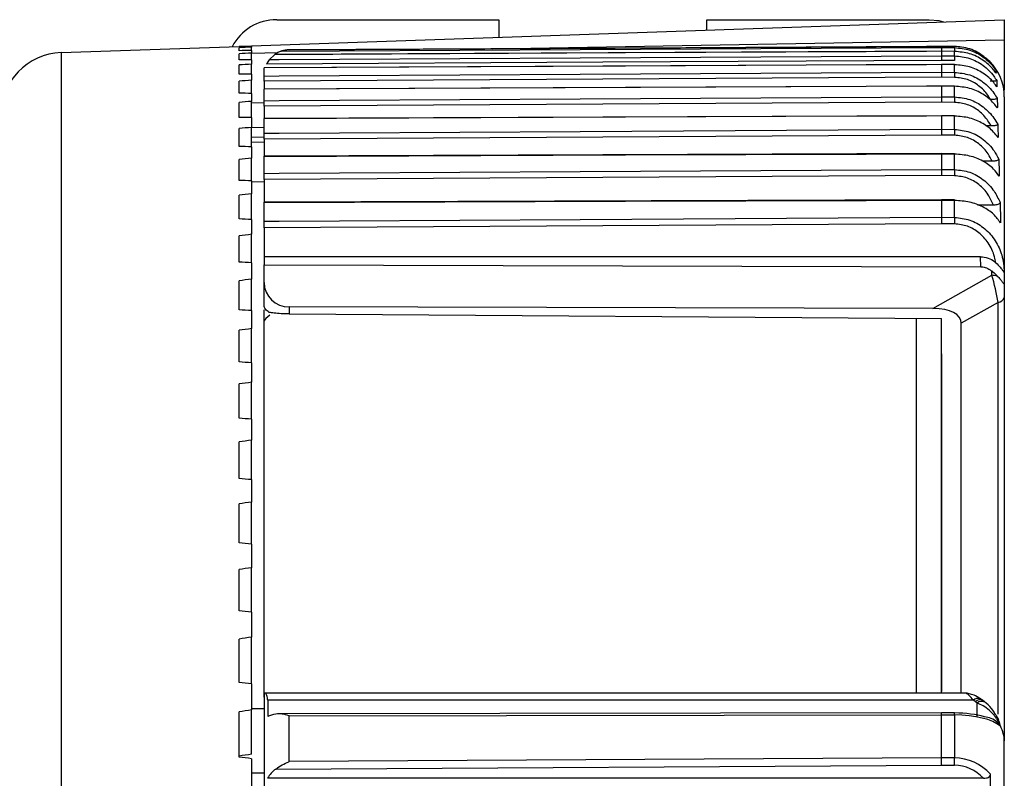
# Model space of a CAD drawing. Header units: millimetres. Extents: x 0 to 420, y 0 to 297.
# Tile 55 of 62: x 290.7 to 293.35, y 252.1 to 254.14. Entities that reach past the tile are written whole.
import ezdxf

# ---------------------------------------------------------------- set-up
doc = ezdxf.new("R2010")
doc.units = ezdxf.units.MM

msp = doc.modelspace()

# ---------------------------------------------------------------- linework, layer by layer
at = {"color": 7, "linetype": 'Continuous', "lineweight": 25}
for p, q in [((291.32181, 254.0704), (293.34774, 254.14114)), ((291.38934, 254.14114), (291.98699, 254.14114)), ((291.98699, 254.14114), (291.98699, 254.09363)), ((292.5475, 254.1132), (292.5475, 254.14114)), ((292.5475, 254.14114), (293.14515, 254.14114)), ((293.34774, 254.14114), (293.34774, 254.08692)), ((291.97121, 254.06289), (293.34774, 254.08692)), ((293.34774, 254.08692), (293.34774, 253.95194)), ((290.80944, 254.0525), (291.28805, 254.06922)), ((291.28805, 254.06922), (291.32181, 254.0704)), ((291.28805, 254.0686), (291.28805, 254.06922)), ((291.28805, 254.05765), (291.28805, 254.06587)), ((291.32181, 254.06968), (291.32181, 254.0704)), ((291.32181, 254.06968), (291.32181, 254.06726)), ((291.32181, 254.05842), (291.32181, 254.06726)), ((291.42275, 254.06002), (293.17891, 254.06922)), ((293.17891, 254.06922), (293.21386, 254.06891)), ((293.17891, 254.06917), (293.17891, 254.06636)), ((293.21386, 254.06887), (293.17891, 254.06917)), ((293.17891, 254.06636), (293.21386, 254.06605)), ((293.21386, 254.06605), (293.21386, 254.06887)), ((290.80944, 254.0525), (290.80944, 250.14252)), ((291.28805, 254.03305), (291.28805, 254.04945)), ((291.32181, 254.05842), (291.32181, 254.05115)), ((291.32181, 254.05156), (291.39314, 254.0528)), ((291.32181, 254.03351), (291.32181, 254.05115)), ((291.32181, 254.03351), (291.32181, 254.02141)), ((291.38333, 254.04706), (291.37001, 254.03421)), ((293.17891, 254.0561), (291.3833, 254.04711)), ((293.21385, 254.05581), (293.17891, 254.0561)), ((293.17891, 254.05605), (293.17891, 254.04415)), ((293.21386, 254.05575), (293.17891, 254.05605)), ((293.17891, 254.05591), (293.17891, 254.05605)), ((293.17891, 254.04415), (293.21386, 254.04383)), ((293.21386, 254.05575), (293.21385, 254.05581)), ((293.21386, 254.04383), (293.21386, 254.05575)), ((291.28805, 253.99486), (291.28805, 254.01941)), ((291.32181, 253.995), (291.32181, 254.02141)), ((293.17891, 254.02046), (291.35557, 254.01175)), ((291.35558, 253.98951), (291.35558, 254.01155)), ((291.35558, 254.01155), (291.35558, 254.01147)), ((293.21368, 254.03148), (293.17888, 254.0318)), ((293.21384, 254.02018), (293.17891, 254.02046)), ((293.17891, 254.02026), (293.17891, 253.9998)), ((293.21386, 254.01998), (293.17891, 254.02026)), ((293.17891, 254.02018), (293.17891, 254.02026)), ((293.21386, 253.99947), (293.21386, 254.01998)), ((291.32181, 253.995), (291.32181, 253.97812)), ((293.21368, 253.98608), (293.17888, 253.98641)), ((293.17891, 253.9998), (293.21386, 253.99947)), ((291.28805, 253.9432), (291.28805, 253.97582)), ((291.32181, 253.94302), (291.32181, 253.97812)), ((291.35558, 253.97613), (291.35558, 253.95538)), ((293.17891, 253.96276), (291.35557, 253.95451)), ((291.35558, 253.95408), (291.35558, 253.95424)), ((291.35558, 253.92321), (291.35558, 253.95408)), ((293.21383, 253.9625), (293.17891, 253.96276)), ((293.17891, 253.96249), (293.17891, 253.96233)), ((293.17891, 253.96233), (293.17891, 253.93368)), ((293.21386, 253.96206), (293.17891, 253.96233)), ((293.21386, 253.93335), (293.21386, 253.96206)), ((291.32181, 253.94302), (291.32181, 253.92139)), ((293.17891, 253.93368), (293.21386, 253.93335)), ((293.34774, 253.93386), (293.34774, 253.46113)), ((291.28805, 253.87819), (291.28805, 253.9188)), ((291.32181, 253.87769), (291.32181, 253.92139)), ((291.35558, 253.91717), (291.32181, 253.91658)), ((291.35558, 253.90864), (291.35558, 253.87622)), ((293.21368, 253.91878), (293.17888, 253.91911)), ((291.32181, 253.87769), (291.32181, 253.85138)), ((293.17891, 253.88297), (291.35558, 253.87525)), ((291.35558, 253.8745), (291.35558, 253.87508)), ((291.35558, 253.83581), (291.35558, 253.8745)), ((293.21382, 253.88273), (293.17891, 253.88297)), ((293.17891, 253.8828), (293.17891, 253.88222)), ((293.17891, 253.88222), (293.17891, 253.84641)), ((293.21386, 253.88197), (293.17891, 253.88222)), ((293.21386, 253.84607), (293.21386, 253.88197)), ((291.28805, 253.80002), (291.28805, 253.84851)), ((291.32181, 253.79921), (291.32181, 253.85138)), ((291.35558, 253.85077), (291.32181, 253.85018)), ((293.31235, 253.85528), (293.29817, 253.85528)), ((291.32181, 253.82609), (291.35558, 253.8255)), ((293.21368, 253.83039), (293.17888, 253.83072)), ((293.17891, 253.84641), (293.21386, 253.84607)), ((291.35558, 253.81082), (291.32181, 253.81146)), ((291.32181, 253.79921), (291.32181, 253.76828)), ((291.35558, 253.82013), (291.35558, 253.7751)), ((291.32181, 253.70778), (291.32181, 253.76828)), ((293.17891, 253.78086), (291.35558, 253.77371)), ((291.35558, 253.72761), (291.35558, 253.77254)), ((293.21381, 253.78063), (293.17891, 253.78086)), ((293.17891, 253.77968), (293.17891, 253.73831)), ((293.21386, 253.77946), (293.17891, 253.77968)), ((293.21386, 253.73797), (293.21386, 253.77946)), ((291.28805, 253.7089), (291.28805, 253.76513)), ((293.31518, 253.76024), (293.29034, 253.76024)), ((293.21368, 253.72132), (293.17888, 253.72166)), ((293.17891, 253.73831), (293.21386, 253.73797)), ((291.32181, 253.70778), (291.32181, 253.67232)), ((291.35558, 253.70474), (291.32181, 253.70419)), ((291.35558, 253.71097), (291.35558, 253.65146)), ((291.28805, 253.60508), (291.28805, 253.66891)), ((291.32181, 253.60365), (291.32181, 253.67232)), ((293.1789, 253.65669), (291.35558, 253.65013)), ((291.35558, 253.5988), (291.35558, 253.64846)), ((293.2138, 253.65648), (293.1789, 253.65669)), ((293.17891, 253.65501), (293.17891, 253.60956)), ((293.21386, 253.6548), (293.17891, 253.65501)), ((293.21386, 253.60922), (293.21386, 253.6548)), ((293.31855, 253.64236), (293.27588, 253.64236)), ((293.17891, 253.60956), (293.21386, 253.60922)), ((291.32181, 253.60365), (291.32181, 253.56376)), ((293.21368, 253.59178), (293.17888, 253.59212)), ((291.28805, 253.48885), (291.28805, 253.5601)), ((291.32181, 253.48712), (291.32181, 253.56376)), ((291.35558, 253.58137), (291.35558, 253.50354)), ((293.28368, 253.50354), (291.35558, 253.50354)), ((291.35558, 253.50354), (291.35558, 253.48129)), ((293.28421, 253.47666), (293.28368, 253.50354)), ((291.32181, 253.48712), (291.32181, 253.44291)), ((291.35558, 253.43389), (291.35558, 253.48129)), ((291.35558, 253.48129), (293.28421, 253.47666)), ((293.1558, 253.36412), (293.31389, 253.45348)), ((293.31389, 253.45348), (293.31389, 253.46514)), ((293.34774, 253.46113), (293.34774, 253.43291)), ((291.28805, 253.36053), (291.28805, 253.43899)), ((291.32181, 253.35849), (291.32181, 253.44291)), ((291.35558, 253.37227), (291.35558, 253.43389)), ((293.34774, 253.43291), (293.34774, 253.39412)), ((293.33086, 253.38062), (293.23183, 253.32464)), ((293.33086, 252.27265), (293.33086, 253.38062)), ((293.34774, 253.39412), (293.34774, 252.20102)), ((291.32181, 253.35849), (291.32181, 253.31008)), ((291.42275, 253.36828), (291.42275, 253.34971)), ((293.1558, 253.36412), (291.42275, 253.36828)), ((291.42275, 253.34971), (293.17891, 253.33754)), ((293.17891, 252.32975), (293.17891, 253.33754)), ((293.23183, 252.32975), (293.23183, 253.32464)), ((291.28805, 253.22047), (291.28805, 253.30593)), ((291.32181, 253.21813), (291.32181, 253.31008)), ((291.32181, 253.21813), (291.32181, 253.16565)), ((291.28805, 253.06904), (291.28805, 253.16128)), ((291.32181, 253.06642), (291.32181, 253.16565)), ((291.32181, 253.06642), (291.32181, 253.01001)), ((291.28805, 252.90667), (291.28805, 253.00543)), ((291.32181, 252.90377), (291.32181, 253.01001)), ((291.32181, 252.90377), (291.32181, 252.8436)), ((291.32181, 252.73063), (291.32181, 252.8436)), ((291.28805, 252.73381), (291.28805, 252.83881)), ((291.32181, 252.73063), (291.32181, 252.66685)), ((291.28805, 252.55092), (291.28805, 252.66187)), ((291.32181, 252.54747), (291.32181, 252.66685)), ((291.32181, 252.54747), (291.32181, 252.48026)), ((291.28805, 252.3585), (291.28805, 252.47511)), ((291.32181, 252.3548), (291.32181, 252.48026)), ((291.32181, 252.3548), (291.32181, 252.28435)), ((293.24128, 252.32975), (291.35558, 252.32975)), ((291.35558, 252.32714), (291.35558, 251.19628)), ((293.28395, 252.31387), (293.28307, 252.31441)), ((293.28947, 252.30999), (293.28395, 252.31387)), ((293.29519, 252.30518), (293.28713, 252.31162)), ((291.32181, 252.28791), (291.35558, 252.28833)), ((291.32181, 252.16526), (291.32181, 252.28435)), ((293.26453, 252.31029), (291.36522, 252.31029)), ((293.27005, 252.30641), (293.26453, 252.31029)), ((293.27503, 252.30278), (293.27005, 252.30641)), ((291.28805, 252.15709), (291.28805, 252.27904)), ((293.17889, 252.2769), (291.39556, 252.27405)), ((291.42275, 252.26816), (293.17891, 252.27097)), ((291.42275, 252.14524), (291.42275, 252.26816)), ((293.21374, 252.27681), (293.17889, 252.2769)), ((293.17891, 252.15542), (293.17891, 252.27097)), ((293.17891, 252.27097), (293.21386, 252.27087)), ((293.21386, 252.27087), (293.21386, 252.15508)), ((293.33711, 252.24071), (293.33711, 252.24111)), ((293.34774, 250.73666), (293.34774, 252.20102)), ((291.32181, 252.15314), (291.32181, 252.07964)), ((293.17891, 252.15542), (291.42275, 252.14524)), ((293.21386, 252.15508), (293.17891, 252.15542)), ((291.38698, 252.12529), (293.17888, 252.13567)), ((293.17888, 252.13567), (293.21368, 252.13534)), ((293.29178, 252.10037), (291.36508, 252.10037))]:
    msp.add_line(p, q, dxfattribs=at)
at = {"color": 7, "linetype": 'Continuous', "lineweight": 25, "flags": 128}
for points in [[(293.14515, 254.14114), (293.1715, 254.13855), (293.18403, 254.13543)], [(291.4028, 254.0569), (291.55817, 254.05772), (292.20645, 254.06118), (293.17891, 254.06636)], [(293.17891, 254.06917), (293.1384, 254.06896), (292.97633, 254.06811), (292.32804, 254.06473), (291.42092, 254.05999)], [(291.37001, 254.03421), (291.39609, 254.03436), (291.55817, 254.03525), (292.20645, 254.03881), (293.17891, 254.04415)], [(293.17891, 254.05605), (293.1384, 254.05584), (292.97633, 254.05503), (292.32804, 254.05179), (291.38333, 254.04706)], [(293.17891, 254.02026), (293.1384, 254.02006), (292.97633, 254.01929), (292.32804, 254.0162), (291.35558, 254.01155)], [(293.17888, 254.0318), (292.26732, 254.02679), (291.36228, 254.02182)], [(293.21386, 254.01998), (293.21384, 254.02018), (293.21384, 254.02018)], [(291.35558, 253.98951), (291.39609, 253.98974), (291.55817, 253.99065), (292.20645, 253.99431), (293.17891, 253.9998)], [(293.17888, 253.98641), (292.26732, 253.98127), (291.35558, 253.97613)], [(293.17891, 253.96233), (293.1384, 253.96214), (292.97633, 253.96141), (292.32804, 253.95848), (291.35558, 253.95408)], [(293.21386, 253.96206), (293.21384, 253.96244), (293.21383, 253.9625)], [(291.35558, 253.92321), (291.39609, 253.92344), (291.55817, 253.92437), (292.20645, 253.9281), (293.17891, 253.93368)], [(293.17888, 253.91911), (292.26732, 253.91388), (291.35558, 253.90864)], [(293.17891, 253.88222), (293.1384, 253.88204), (292.97633, 253.88136), (292.32804, 253.87862), (291.35558, 253.8745)], [(291.35558, 253.83581), (291.39609, 253.83604), (291.55817, 253.83699), (292.20645, 253.84076), (293.17891, 253.84641)], [(293.17888, 253.83072), (292.26732, 253.82543), (291.35558, 253.82013)], [(293.17891, 253.77968), (293.1384, 253.77953), (292.97633, 253.77889), (292.32804, 253.77635), (291.35558, 253.77254)], [(291.35558, 253.72761), (291.39609, 253.72785), (291.55817, 253.7288), (292.20645, 253.7326), (293.17891, 253.73831)], [(293.17888, 253.72166), (292.26732, 253.71631), (291.35558, 253.71097)], [(293.17891, 253.65501), (293.1384, 253.65486), (292.97633, 253.65428), (292.32804, 253.65195), (291.35558, 253.64846)], [(291.35558, 253.5988), (291.39609, 253.59904), (291.55817, 253.59999), (292.20645, 253.60382), (293.17891, 253.60956)], [(293.17888, 253.59212), (292.26732, 253.58675), (291.35558, 253.58137)], [(291.37107, 253.34661), (291.36054, 253.33697), (291.35462, 253.33054)]]:
    msp.add_lwpolyline(points, dxfattribs=at)
at = {"color": 7, "linetype": 'Continuous', "lineweight": 25}
for centre, radius, start, end in [((291.38934, 254.00608), 0.13506, 90, 152.43912), ((293.76206, 254.05224), 0.54837, 178.55681, 179.61178), ((290.81533, 253.88378), 0.16883, 92, 180), ((291.42311, 253.99249), 0.06753, 142.67188, 154.14147), ((294.12131, 254.02467), 0.90765, 178.7901, 179.56994), ((293.21268, 253.93386), 0.13506, 0, 44.73505), ((294.63225, 253.97404), 1.41862, 178.97297, 179.51365), ((295.5732, 253.89744), 2.35961, 179.12801, 179.4819), ((293.21082, 253.88221), 0.00305, 355.39716, 9.71748), ((297.33215, 253.79181), 4.11865, 179.24513, 179.46335), ((293.20548, 253.77973), 0.00839, 358.14978, 6.19008), ((301.22139, 253.64461), 8.00808, 179.332015, 179.451135), ((293.20201, 253.65525), 0.01186, 357.8229, 5.95715), ((315.22825, 253.37725), 22.01561, 179.396291, 179.441664), ((293.31419, 253.39466), 0.05882, 75.47774, 90.29829), ((293.32956, 253.39955), 0.01898, 273.92628, 343.3774), ((293.24298, 252.30671), 0.02298, 63.16516, 91.57848), ((293.27734, 252.29641), 0.01889, 72.3425, 132.72363), ((293.28236, 252.29406), 0.01744, 65.87384, 134.93553), ((293.28727, 252.28958), 0.018, 62.75752, 132.85614), ((293.12108, 252.27192), 0.09278, 359.35284, 3.01886), ((286.95443, 252.20125), 6.25959, 359.396665, 359.57742)]:
    msp.add_arc(centre, radius, start, end, dxfattribs=at)
for centre, major_axis, ratio, start_param, end_param in [((296.66173, 249.07632), (29.38039, 0), 0.1728344, 1.7535633, 1.7547322), ((296.66173, 249.13001), (29.38035, 0.27945), 0.1725824, 1.7519218, 1.7530906), ((296.66173, 249.02262), (29.38035, -0.27945), 0.1725824, 1.7552048, 1.7563737), ((296.66173, 249.18356), (29.38023, 0.55799), 0.1718275, 1.7503, 1.7514688), ((296.66173, 248.96907), (29.38023, -0.55799), 0.1718275, 1.7568267, 1.7579955), ((296.66173, 249.23682), (29.38005, 0.83471), 0.1705729, 1.7487172, 1.7498861), ((296.66173, 248.91582), (29.38005, -0.83471), 0.1705729, 1.7584094, 1.7595783), ((296.66173, 249.28963), (29.37979, 1.10872), 0.168824, 1.7471924, 1.7483613), ((296.66173, 248.863), (29.37979, -1.10872), 0.168824, 1.7599342, 1.7611031), ((296.66173, 249.34186), (29.37949, 1.37914), 0.1665884, 1.7457434, 1.7469123), ((296.66173, 248.81077), (29.37949, -1.37914), 0.1665884, 1.7613832, 1.762552), ((296.66173, 249.39336), (29.37915, 1.64513), 0.1638753, 1.7443871, 1.745556), ((296.66173, 248.75927), (29.37915, -1.64513), 0.1638753, 1.7627395, 1.7639083), ((296.66173, 249.444), (29.37879, 1.90586), 0.1606961, 1.743139, 1.7443079), ((296.66173, 248.70864), (29.37879, -1.90586), 0.1606961, 1.7639876, 1.7651565), ((296.66173, 249.49362), (29.37843, 2.16056), 0.1570637, 1.742013, 1.7431818), ((296.66173, 248.65901), (29.37843, -2.16056), 0.1570637, 1.7651137, 1.7662825), ((296.66173, 249.5421), (29.37808, 2.40848), 0.1529926, 1.7410213, 1.7421901), ((296.66173, 248.61053), (29.37808, -2.40848), 0.1529926, 1.7661053, 1.7672742), ((293.31398, 253.41716), (-0.01626, 0.06832), 0.137091, 4.1157022, 5.2398275), ((296.66173, 249.58931), (29.37776, 2.64892), 0.1484985, 1.7401744, 1.7413432), ((291.42311, 253.43408), (0.06744, 0.00358), 0.9741551, 3.0899277, 4.655488), ((296.66173, 248.56332), (29.37776, -2.64892), 0.1484985, 1.7669523, 1.7681211), ((293.09798, 253.29508), (0.13286, 0.0369), 0.4392175, 6.1617989, 7.2859241), ((296.66173, 249.63511), (29.37748, 2.88123), 0.1435986, 1.7394807, 1.7406495), ((296.66173, 248.51752), (29.37748, -2.88123), 0.1435986, 1.767646, 1.7688148), ((296.66173, 249.67938), (29.37725, 3.10477), 0.138311, 1.7389468, 1.7401156), ((296.66173, 248.47326), (29.37725, -3.10477), 0.138311, 1.7681799, 1.7693487), ((296.66173, 249.72199), (29.37709, 3.319), 0.1326545, 1.7385772, 1.7397461), ((296.66173, 248.43064), (29.37709, -3.319), 0.1326545, 1.7685494, 1.7697182), ((296.66173, 249.76283), (29.377, 3.52338), 0.1266488, 1.7383746, 1.7395435), ((296.66173, 248.3898), (29.377, -3.52338), 0.1266488, 1.768752, 1.7699208), ((296.66173, 249.8018), (29.37699, 3.71744), 0.1203141, 1.7383396, 1.7395085), ((296.66173, 248.35083), (29.37699, -3.71744), 0.1203141, 1.768787, 1.7699559), ((296.66173, 249.83877), (29.37704, 3.90074), 0.113671, 1.738471, 1.7396398), ((296.66173, 248.31386), (29.37704, -3.90074), 0.113671, 1.7686556, 1.7698245), ((293.26622, 252.26222), (-0.02744, 0.06705), 0.2935176, 5.3849715, 6.1200139), ((296.66173, 249.87366), (29.37717, 4.07289), 0.1067404, 1.7387658, 1.7399346), ((291.42311, 255.94331), (0, 7.05537), 0.0095716, 2.111722, 2.1189571), ((293.21268, 255.0142), (0, 7.05537), 0.0095716, 4.3123765, 4.3179329), ((291.42311, 252.25589), (0.06753, 0), 0.3051721, 2.1341603, 2.5934319), ((293.17888, 252.25664), (0.00001, 0.02026), 0.0019357, 5.4977881, 6.2831894), ((293.21268, 252.24105), (0.1148, 0), 0.3051721, 0.7837965, 1.5620697), ((293.21268, 252.22151), (0.13506, 0), 0.3654623, 0.3994609, 1.5620697), ((293.21268, 252.24882), (0.12804, -0.07505), 0.5728478, 0.3239339, 0.7233333), ((296.44055, 249.84335), (28.26047, 3.91807), 0.1067404, 1.738111, 1.7393259), ((296.66173, 248.27898), (29.37717, -4.07289), 0.1067404, 1.7683609, 1.7695297), ((293.17888, 252.1411), (0.00004, 0.02026), 0.0005365, 4.441475, 5.4977947), ((293.21268, 252.0137), (0, 0.14139), 0.9552517, 5.4751629, 6.2744587), ((291.42311, 252.06214), (0, 0.07474), 0.903507, 0.564546, 1.0338855), ((293.21268, 252.00828), (0, 0.12706), 0.903507, 5.523124, 6.2744587), ((291.29926, 252.16214), (1.93564, 0.02495), 0.0246656, 4.7237237, 4.7411716), ((293.21268, 244.813), (0, 10.56316), 0.0127862, 5.462898, 5.4751629)]:
    msp.add_ellipse(centre, major_axis=major_axis, ratio=ratio, start_param=start_param, end_param=end_param, dxfattribs=at)
for points, knots in [([(291.42092, 254.05999), (291.41572, 254.05952), (291.40961, 254.05897), (291.40368, 254.05717), (291.4028, 254.0569)], [0, 0, 0, 0, 0.8504789, 1, 1, 1, 1]), ([(291.42275, 254.06002), (291.42263, 254.06002), (291.41606, 254.05997), (291.40922, 254.05988), (291.40297, 254.05693), (291.4029, 254.0569)], [0, 0, 0, 0, 0.0187735, 0.9893192, 1, 1, 1, 1]), ([(293.17891, 254.06636), (293.17891, 254.06606), (293.17891, 254.06546), (293.1789, 254.0618), (293.17889, 254.0583), (293.17888, 254.05624), (293.17888, 254.0561)], [0, 0, 0, 0, 0.3303536, 0.6607131, 0.976847, 1, 1, 1, 1]), ([(293.30862, 254.02892), (293.29797, 254.03791), (293.27648, 254.05605), (293.24148, 254.0674), (293.22024, 254.06853), (293.21386, 254.06887)], [0, 0, 0, 0, 0.40775, 0.822097, 1, 1, 1, 1]), ([(293.21386, 254.06605), (293.22777, 254.06465), (293.25549, 254.06185), (293.2926, 254.04187), (293.31347, 254.0215), (293.32231, 254.00898), (293.32335, 254.00751)], [0, 0, 0, 0, 0.3167916, 0.6310539, 0.9568078, 1, 1, 1, 1]), ([(291.37001, 254.03421), (291.36969, 254.03382), (291.36907, 254.03302), (291.36665, 254.02965), (291.36427, 254.02578), (291.36278, 254.02283), (291.36228, 254.02182)], [0, 0, 0, 0, 0.2687713, 0.5359667, 0.8411725, 1, 1, 1, 1]), ([(291.4028, 254.0569), (291.40255, 254.05682), (291.40193, 254.05662), (291.39749, 254.05508), (291.39098, 254.05231), (291.38573, 254.04856), (291.3837, 254.04712)], [0, 0, 0, 0, 0.1046055, 0.2632117, 0.7156939, 1, 1, 1, 1]), ([(293.17891, 254.04415), (293.17891, 254.0437), (293.17891, 254.0428), (293.1789, 254.03883), (293.17889, 254.03482), (293.17888, 254.03237), (293.17888, 254.0318)], [0, 0, 0, 0, 0.313601, 0.6272079, 0.9143075, 1, 1, 1, 1]), ([(293.3255, 253.99721), (293.32327, 254.0003), (293.3136, 254.01368), (293.29123, 254.03365), (293.25475, 254.05191), (293.22753, 254.05447), (293.21386, 254.05575)], [0, 0, 0, 0, 0.0929572, 0.4027819, 0.6999689, 1, 1, 1, 1]), ([(293.21386, 254.04383), (293.2277, 254.04241), (293.25527, 254.03958), (293.29216, 254.01928), (293.31504, 253.99672), (293.32482, 253.9814), (293.32726, 253.97758)], [0, 0, 0, 0, 0.2973256, 0.592141, 0.8982866, 1, 1, 1, 1]), ([(293.32794, 253.96019), (293.32512, 253.96415), (293.31509, 253.97825), (293.29169, 253.99848), (293.25501, 254.01625), (293.22762, 254.01873), (293.21386, 254.01998)], [0, 0, 0, 0, 0.1177058, 0.4187429, 0.7080635, 1, 1, 1, 1]), ([(293.32335, 254.00751), (293.32349, 254.00708), (293.32448, 254.00407), (293.32518, 254.00064), (293.32546, 253.99764), (293.3255, 253.99721)], [0, 0, 0, 0, 0.1265068, 0.8755178, 1, 1, 1, 1]), ([(291.35558, 253.97613), (291.35558, 253.97821), (291.35558, 253.98237), (291.35558, 253.98696), (291.35558, 253.98894), (291.35558, 253.98944), (291.35558, 253.98951)], [0, 0, 0, 0, 0.3147994, 0.6295988, 0.9443958, 1, 1, 1, 1]), ([(293.17891, 253.9998), (293.17891, 253.9992), (293.17891, 253.998), (293.1789, 253.99368), (293.17889, 253.9895), (293.17888, 253.98699), (293.17888, 253.98641)], [0, 0, 0, 0, 0.31436359, 0.62873304, 0.91416042, 1, 1, 1, 1]), ([(293.31096, 253.92627), (293.30859, 253.9302), (293.30014, 253.94422), (293.28031, 253.96443), (293.24896, 253.98232), (293.22545, 253.98483), (293.21368, 253.98608)], [0, 0, 0, 0, 0.11807635, 0.42130827, 0.71038337, 1, 1, 1, 1]), ([(293.21386, 253.99947), (293.22769, 253.99802), (293.25523, 253.99513), (293.29208, 253.97444), (293.31562, 253.95082), (293.32566, 253.93432), (293.32851, 253.92963)], [0, 0, 0, 0, 0.2915285, 0.5805711, 0.8808204, 1, 1, 1, 1]), ([(293.32894, 253.90357), (293.32585, 253.90781), (293.31565, 253.9218), (293.29177, 253.9415), (293.25506, 253.9585), (293.22763, 253.96087), (293.21386, 253.96206)], [0, 0, 0, 0, 0.129195, 0.4262473, 0.7118472, 1, 1, 1, 1]), ([(293.32726, 253.97758), (293.32712, 253.97732), (293.32684, 253.97681), (293.324, 253.97613), (293.31972, 253.97565), (293.31477, 253.97539), (293.31135, 253.97536), (293.3097, 253.97535)], [0, 0, 0, 0, 0.2158841, 0.4327943, 0.6310127, 0.8211475, 1, 1, 1, 1]), ([(293.32726, 253.97758), (293.32734, 253.97684), (293.32785, 253.97178), (293.32807, 253.96598), (293.32796, 253.96092), (293.32794, 253.96019)], [0, 0, 0, 0, 0.1280402, 0.8725632, 1, 1, 1, 1]), ([(293.17891, 253.93368), (293.17891, 253.93294), (293.17891, 253.93145), (293.1789, 253.92675), (293.17889, 253.92233), (293.17888, 253.91971), (293.17888, 253.91911)], [0, 0, 0, 0, 0.3119109, 0.6238275, 0.9146346, 1, 1, 1, 1]), ([(293.21386, 253.93335), (293.22773, 253.93187), (293.25536, 253.92892), (293.29232, 253.9078), (293.31648, 253.88313), (293.32671, 253.86549), (293.32989, 253.86)], [0, 0, 0, 0, 0.2868652, 0.5713623, 0.8665771, 1, 1, 1, 1]), ([(293.32851, 253.92963), (293.32836, 253.92924), (293.32807, 253.92846), (293.32516, 253.92743), (293.32081, 253.92671), (293.31589, 253.92633), (293.31254, 253.92629), (293.31096, 253.92627)], [0, 0, 0, 0, 0.2188937, 0.4388349, 0.6392294, 0.8303121, 1, 1, 1, 1]), ([(293.32851, 253.92963), (293.32857, 253.92851), (293.329, 253.92094), (293.32914, 253.91225), (293.32896, 253.90468), (293.32894, 253.90357)], [0, 0, 0, 0, 0.1287704, 0.8715941, 1, 1, 1, 1]), ([(291.35558, 253.90864), (291.35558, 253.91079), (291.35558, 253.91508), (291.35558, 253.92005), (291.35558, 253.9224), (291.35558, 253.92309), (291.35558, 253.92321)], [0, 0, 0, 0, 0.3123062, 0.6246125, 0.9369163, 1, 1, 1, 1]), ([(293.31235, 253.85528), (293.30963, 253.86005), (293.30098, 253.87526), (293.28051, 253.89659), (293.24908, 253.91492), (293.22549, 253.91749), (293.21368, 253.91878)], [0, 0, 0, 0, 0.1357754, 0.4326657, 0.7160762, 1, 1, 1, 1]), ([(293.33093, 253.82383), (293.32717, 253.82895), (293.31657, 253.84333), (293.29153, 253.86268), (293.25494, 253.87862), (293.22759, 253.88085), (293.21386, 253.88197)], [0, 0, 0, 0, 0.15840678, 0.44565455, 0.72155786, 1, 1, 1, 1]), ([(293.32989, 253.86), (293.32975, 253.85945), (293.32946, 253.85835), (293.32652, 253.85689), (293.32211, 253.85588), (293.31718, 253.85536), (293.31387, 253.8553), (293.31235, 253.85528)], [0, 0, 0, 0, 0.2215204, 0.4441166, 0.6460595, 0.837059, 1, 1, 1, 1]), ([(293.32989, 253.86), (293.32998, 253.85843), (293.33058, 253.84793), (293.33091, 253.83588), (293.33093, 253.8254), (293.33093, 253.82383)], [0, 0, 0, 0, 0.1303672, 0.8704834, 1, 1, 1, 1]), ([(291.35558, 253.82013), (291.35558, 253.82233), (291.35558, 253.82673), (291.35558, 253.83205), (291.35558, 253.83476), (291.35558, 253.83564), (291.35558, 253.83581)], [0, 0, 0, 0, 0.3100409, 0.6200819, 0.9301205, 1, 1, 1, 1]), ([(293.17891, 253.84641), (293.17891, 253.84552), (293.17891, 253.84375), (293.1789, 253.8387), (293.17889, 253.83406), (293.17888, 253.83133), (293.17888, 253.83072)], [0, 0, 0, 0, 0.30968292, 0.61937138, 0.91506826, 1, 1, 1, 1]), ([(293.31518, 253.76024), (293.31171, 253.76698), (293.30266, 253.78457), (293.28069, 253.80779), (293.24918, 253.82647), (293.22552, 253.82908), (293.21368, 253.83039)], [0, 0, 0, 0, 0.1761311, 0.4589334, 0.7292295, 1, 1, 1, 1]), ([(293.21386, 253.84607), (293.22777, 253.84457), (293.25549, 253.84159), (293.29253, 253.82015), (293.31817, 253.7937), (293.3288, 253.77377), (293.33274, 253.76639)], [0, 0, 0, 0, 0.2757518, 0.5492956, 0.832868, 1, 1, 1, 1]), ([(291.35558, 253.77254), (291.35558, 253.77331), (291.35558, 253.77408), (291.35558, 253.7737), (291.35558, 253.7737)], [0, 0, 0, 0, 0.9887933, 1, 1, 1, 1]), ([(293.17891, 253.78084), (293.17891, 253.78085), (293.17891, 253.78123), (293.17891, 253.78045), (293.17891, 253.77968)], [0, 0, 0, 0, 0.01415408, 1, 1, 1, 1]), ([(293.33419, 253.72021), (293.32944, 253.72678), (293.31831, 253.74216), (293.29132, 253.76152), (293.25483, 253.77634), (293.22756, 253.77842), (293.21386, 253.77946)], [0, 0, 0, 0, 0.2029325, 0.4751092, 0.7363239, 1, 1, 1, 1]), ([(293.33274, 253.76639), (293.3326, 253.76566), (293.33231, 253.7642), (293.32925, 253.76229), (293.32468, 253.76097), (293.31977, 253.76033), (293.31656, 253.76026), (293.31518, 253.76024)], [0, 0, 0, 0, 0.2275639, 0.45624961, 0.66216868, 0.85398386, 1, 1, 1, 1]), ([(293.33274, 253.76639), (293.33285, 253.76434), (293.33354, 253.75098), (293.33401, 253.73559), (293.33416, 253.72224), (293.33419, 253.72021)], [0, 0, 0, 0, 0.1330888, 0.867934, 1, 1, 1, 1]), ([(291.35558, 253.71097), (291.35558, 253.71321), (291.35558, 253.71769), (291.35558, 253.72331), (291.35558, 253.72634), (291.35558, 253.72741), (291.35558, 253.72761)], [0, 0, 0, 0, 0.3089864, 0.617973, 0.9269571, 1, 1, 1, 1]), ([(293.17891, 253.73831), (293.17891, 253.73728), (293.17891, 253.73523), (293.1789, 253.72986), (293.17889, 253.72506), (293.17888, 253.72227), (293.17888, 253.72166)], [0, 0, 0, 0, 0.308646, 0.6172974, 0.9152711, 1, 1, 1, 1]), ([(293.31855, 253.64236), (293.31421, 253.65199), (293.30481, 253.67285), (293.28076, 253.69846), (293.24923, 253.71735), (293.22554, 253.72), (293.21368, 253.72132)], [0, 0, 0, 0, 0.2271745, 0.4923569, 0.7459592, 1, 1, 1, 1]), ([(293.21386, 253.73797), (293.22779, 253.73646), (293.25555, 253.73345), (293.29261, 253.71186), (293.32032, 253.68316), (293.33137, 253.6601), (293.33623, 253.64995)], [0, 0, 0, 0, 0.2612343, 0.5204071, 0.7889587, 1, 1, 1, 1]), ([(291.35558, 253.64846), (291.35558, 253.64932), (291.35558, 253.65035), (291.35558, 253.65), (291.35558, 253.64994)], [0, 0, 0, 0, 0.8250698, 1, 1, 1, 1]), ([(293.1789, 253.65649), (293.1789, 253.65656), (293.17891, 253.6569), (293.17891, 253.65586), (293.17891, 253.65501)], [0, 0, 0, 0, 0.1769672, 1, 1, 1, 1]), ([(293.33764, 253.5943), (293.33199, 253.60238), (293.32051, 253.61882), (293.29124, 253.6382), (293.2548, 253.65192), (293.22755, 253.65384), (293.21386, 253.6548)], [0, 0, 0, 0, 0.2485036, 0.5051549, 0.7514089, 1, 1, 1, 1]), ([(293.33623, 253.64995), (293.33607, 253.64904), (293.33575, 253.64721), (293.33251, 253.64481), (293.32771, 253.64318), (293.32281, 253.64245), (293.31975, 253.64239), (293.31855, 253.64236)], [0, 0, 0, 0, 0.2351194, 0.4713952, 0.6826159, 0.8759139, 1, 1, 1, 1]), ([(293.33623, 253.64995), (293.33633, 253.64743), (293.33698, 253.63139), (293.33743, 253.61284), (293.33761, 253.59682), (293.33764, 253.5943)], [0, 0, 0, 0, 0.1363078, 0.8644365, 1, 1, 1, 1]), ([(293.17891, 253.60956), (293.17891, 253.6084), (293.17891, 253.60609), (293.1789, 253.60045), (293.17889, 253.59554), (293.17888, 253.59275), (293.17888, 253.59212)], [0, 0, 0, 0, 0.3090889, 0.6181833, 0.9151844, 1, 1, 1, 1]), ([(291.35558, 253.58137), (291.35558, 253.58364), (291.35558, 253.58817), (291.35558, 253.59405), (291.35558, 253.59733), (291.35558, 253.59857), (291.35558, 253.5988)], [0, 0, 0, 0, 0.3094369, 0.6188738, 0.9283083, 1, 1, 1, 1]), ([(293.32535, 253.48702), (293.32419, 253.49256), (293.32023, 253.51146), (293.30644, 253.54064), (293.28084, 253.56885), (293.24918, 253.58779), (293.22552, 253.59045), (293.21368, 253.59178)], [0, 0, 0, 0, 0.102546, 0.3499512, 0.5730403, 0.7863346, 1, 1, 1, 1]), ([(293.21386, 253.60922), (293.22778, 253.6077), (293.2555, 253.60469), (293.29268, 253.58313), (293.32199, 253.55201), (293.33544, 253.52473), (293.34519, 253.49464), (293.34652, 253.47717), (293.34774, 253.46113)], [0, 0, 0, 0, 0.1886481, 0.3757981, 0.5697586, 0.7636314, 0.7830571, 1, 1, 1, 1]), ([(293.28368, 253.50354), (293.29055, 253.50283), (293.30428, 253.5014), (293.31784, 253.49347), (293.32418, 253.48802), (293.32535, 253.48702)], [0, 0, 0, 0, 0.44975901, 0.89854408, 1, 1, 1, 1]), ([(293.32535, 253.48702), (293.32939, 253.48315), (293.33617, 253.47663), (293.34224, 253.46827), (293.34532, 253.46342), (293.34674, 253.46109), (293.34748, 253.4603), (293.34772, 253.46049), (293.34774, 253.46097), (293.34774, 253.46113)], [0, 0, 0, 0, 0.37997349, 0.63954475, 0.75075602, 0.86300427, 0.91645286, 0.97022583, 1, 1, 1, 1]), ([(293.28421, 253.47666), (293.28832, 253.47626), (293.29751, 253.47538), (293.30727, 253.47023), (293.31245, 253.46625), (293.31389, 253.46514)], [0, 0, 0, 0, 0.368656, 0.8244368, 1, 1, 1, 1]), ([(293.31389, 253.46514), (293.31807, 253.46165), (293.32317, 253.45739), (293.32806, 253.45248), (293.32894, 253.4516)], [0, 0, 0, 0, 0.820191, 1, 1, 1, 1]), ([(293.32894, 253.4516), (293.33164, 253.44877), (293.33657, 253.4436), (293.3418, 253.43699), (293.34484, 253.43288), (293.34652, 253.43081), (293.34748, 253.43042), (293.34772, 253.43156), (293.34774, 253.4326), (293.34774, 253.43291)], [0, 0, 0, 0, 0.2697272, 0.4919081, 0.6262776, 0.7280979, 0.8306851, 0.9490693, 1, 1, 1, 1]), ([(291.36932, 253.35363), (291.36544, 253.35646), (291.35749, 253.36225), (291.35622, 253.36888), (291.35558, 253.37227)], [0, 0, 0, 0, 0.4892213, 1, 1, 1, 1]), ([(291.35558, 252.31832), (291.35558, 252.45667), (291.35558, 252.73433), (291.35558, 253.05126), (291.35558, 253.25481), (291.35558, 253.33356), (291.35558, 253.36045)], [0, 0, 0, 0, 0.3449842, 0.6923566, 0.8949459, 1, 1, 1, 1]), ([(291.42275, 253.34971), (291.41554, 253.34985), (291.40111, 253.35014), (291.38233, 253.3516), (291.3735, 253.35298), (291.36932, 253.35363)], [0, 0, 0, 0, 0.3455406, 0.6907697, 1, 1, 1, 1]), ([(293.11174, 252.32975), (293.11174, 252.45688), (293.11174, 252.72874), (293.11174, 253.01594), (293.11174, 253.22331), (293.11174, 253.29793), (293.11174, 253.33801)], [0, 0, 0, 0, 0.3260491, 0.6971952, 0.8373741, 1, 1, 1, 1]), ([(293.17891, 253.24235), (293.17891, 253.22814), (293.17891, 253.16532), (293.17891, 252.97948), (293.17891, 252.69413), (293.17891, 252.44334), (293.17891, 252.33388)], [0, 0, 0, 0, 0.0626818, 0.2769601, 0.6844143, 1, 1, 1, 1]), ([(291.36522, 252.31029), (291.36476, 252.31485), (291.36383, 252.32396), (291.35878, 252.33017), (291.35581, 252.33004), (291.35562, 252.32761), (291.35558, 252.32714)], [0, 0, 0, 0, 0.2985207, 0.5957565, 0.9204467, 1, 1, 1, 1]), ([(293.28308, 252.31441), (293.27738, 252.31805), (293.26653, 252.325), (293.2576, 252.3265), (293.25336, 252.32722)], [0, 0, 0, 0, 0.524221, 1, 1, 1, 1]), ([(293.33711, 252.24111), (293.33706, 252.24125), (293.33699, 252.24143), (293.33686, 252.24178), (293.33669, 252.24221), (293.33639, 252.24297), (293.33591, 252.24416), (293.33509, 252.24608), (293.33367, 252.2492), (293.33238, 252.25171), (293.33017, 252.25577), (293.32348, 252.26684), (293.31002, 252.28188), (293.29151, 252.29548), (293.2803, 252.30044), (293.27503, 252.30278)], [0, 0, 0, 0, 0.0052279, 0.0063582, 0.0126965, 0.0208087, 0.0340859, 0.0557905, 0.0912208, 0.1489958, 0.1501164, 0.2451963, 0.5780275, 0.8014535, 1, 1, 1, 1]), ([(293.32337, 252.27242), (293.31893, 252.27979), (293.30969, 252.29517), (293.29592, 252.3051), (293.28876, 252.31026)], [0, 0, 0, 0, 0.4792361, 1, 1, 1, 1]), ([(291.42275, 252.26816), (291.42263, 252.26821), (291.41647, 252.27057), (291.40421, 252.27443), (291.39275, 252.27368), (291.38704, 252.27331)], [0, 0, 0, 0, 0.0102689, 0.507192, 1, 1, 1, 1]), ([(293.33711, 252.24071), (293.33702, 252.24085), (293.33685, 252.24114), (293.33452, 252.24483), (293.32787, 252.25256), (293.3135, 252.26216), (293.30036, 252.2646), (293.29399, 252.26578)], [0, 0, 0, 0, 0.0110185, 0.0228588, 0.2906028, 0.656096, 1, 1, 1, 1]), ([(293.3326, 252.25651), (293.33145, 252.25979), (293.32934, 252.26581), (293.32514, 252.27094), (293.32323, 252.27328)], [0, 0, 0, 0, 0.5454442, 1, 1, 1, 1]), ([(293.33711, 252.24111), (293.33707, 252.24128), (293.33694, 252.24191), (293.33667, 252.24307), (293.3362, 252.24503), (293.3353, 252.24841), (293.33362, 252.25375), (293.33028, 252.26283), (293.32633, 252.26878), (293.32373, 252.2727)], [0, 0, 0, 0, 0.0147506, 0.0535474, 0.0982598, 0.1820736, 0.3457862, 0.5704487, 1, 1, 1, 1]), ([(291.38698, 252.12529), (291.39267, 252.1291), (291.40415, 252.13679), (291.41644, 252.14275), (291.42263, 252.1452), (291.42275, 252.14524)], [0, 0, 0, 0, 0.49098, 0.9897514, 1, 1, 1, 1]), ([(293.29178, 252.10037), (293.29441, 252.1005), (293.2989, 252.10072), (293.3047, 252.10275), (293.3084, 252.10556), (293.31013, 252.10866), (293.31026, 252.11059), (293.31032, 252.11139)], [0, 0, 0, 0, 0.2905546, 0.4946025, 0.700157, 0.8760495, 1, 1, 1, 1])]:
    msp.add_open_spline(points, degree=3, knots=knots, dxfattribs=at)

doc.saveas('drawing.dxf')
